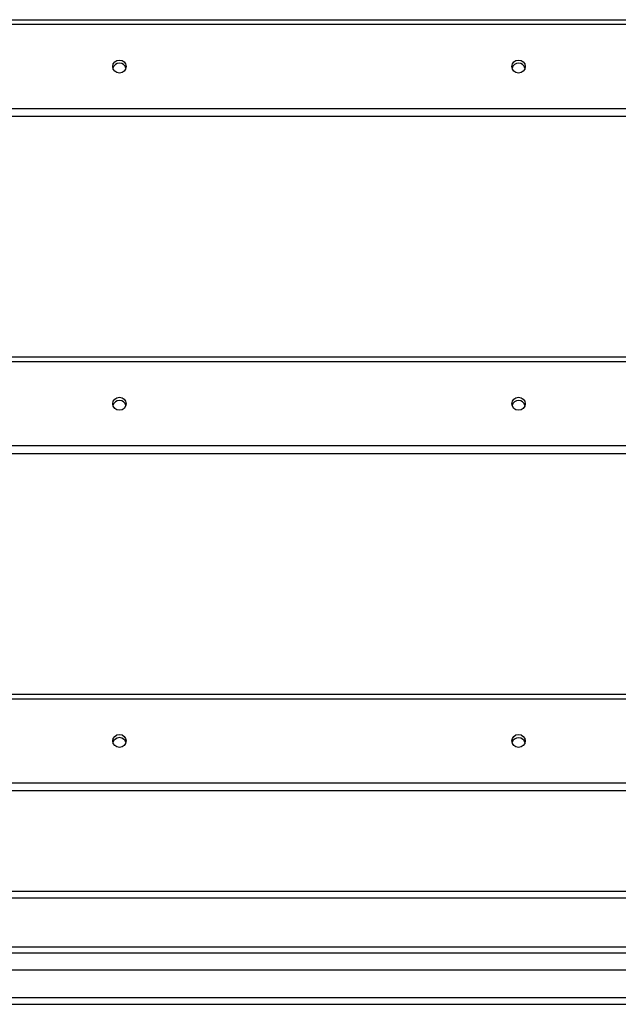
# Model space of a CAD drawing. Header units: inches. Extents: x 48.1 to 120.1, y 31.5 to 55.7.
# Tile 61 of 85: x 102.1 to 111.1, y 32.6 to 47.4. Entities that reach past the tile are written whole.
import ezdxf

# ---------------------------------------------------------------- set-up
doc = ezdxf.new("R2010")
doc.units = ezdxf.units.IN
doc.header["$MEASUREMENT"] = 0
doc.layers.add('Visible Edges(ANSI)', color=7, linetype='Continuous', lineweight=25)
doc.layers.add('Visible Tangent Edges(ANSI)', color=7, linetype='Continuous', lineweight=25)

msp = doc.modelspace()

# ---------------------------------------------------------------- linework, layer by layer
at = {"layer": 'Visible Edges(ANSI)'}
for p, q in [((64.554, 47.407), (118.554, 47.407)), ((118.554, 45.951), (64.554, 45.951)), ((64.554, 42.336), (118.554, 42.336)), ((118.554, 40.88), (64.554, 40.88)), ((64.554, 37.265), (118.554, 37.265)), ((118.554, 35.809), (64.554, 35.809)), ((69.179, 34.201), (113.929, 34.201)), ((48.951, 33.467), (119.157, 33.467)), ((119.345, 33.113), (48.762, 33.113)), ((48.153, 32.601), (119.955, 32.601))]:
    msp.add_line(p, q, dxfattribs=at)
for centre in [(103.554, 46.703), (109.554, 46.703), (103.554, 41.632), (109.554, 41.632), (103.554, 36.561), (109.554, 36.561)]:
    msp.add_ellipse(centre, major_axis=(-0.101, 0), ratio=0.966998, dxfattribs=at)
for centre, major_axis in [((103.554, 46.655), (0.101, 0)), ((109.554, 46.655), (0.1, 0)), ((103.554, 41.584), (0.101, 0)), ((109.554, 41.584), (0.1, 0)), ((103.554, 36.513), (0.101, 0)), ((109.554, 36.513), (0.1, 0))]:
    msp.add_ellipse(centre, major_axis=major_axis, ratio=0.966998, start_param=0.247651, end_param=2.893942, dxfattribs=at)
at = {"layer": 'Visible Tangent Edges(ANSI)'}
for p, q in [((64.554, 47.338), (118.554, 47.338)), ((118.554, 46.068), (64.554, 46.068)), ((64.554, 42.267), (118.554, 42.267)), ((118.554, 40.997), (64.554, 40.997)), ((64.554, 37.196), (118.554, 37.196)), ((118.554, 35.926), (64.554, 35.926)), ((69.179, 34.3), (113.929, 34.3)), ((119.287, 33.368), (48.821, 33.368)), ((119.955, 32.7), (48.153, 32.7))]:
    msp.add_line(p, q, dxfattribs=at)

doc.saveas('drawing.dxf')
